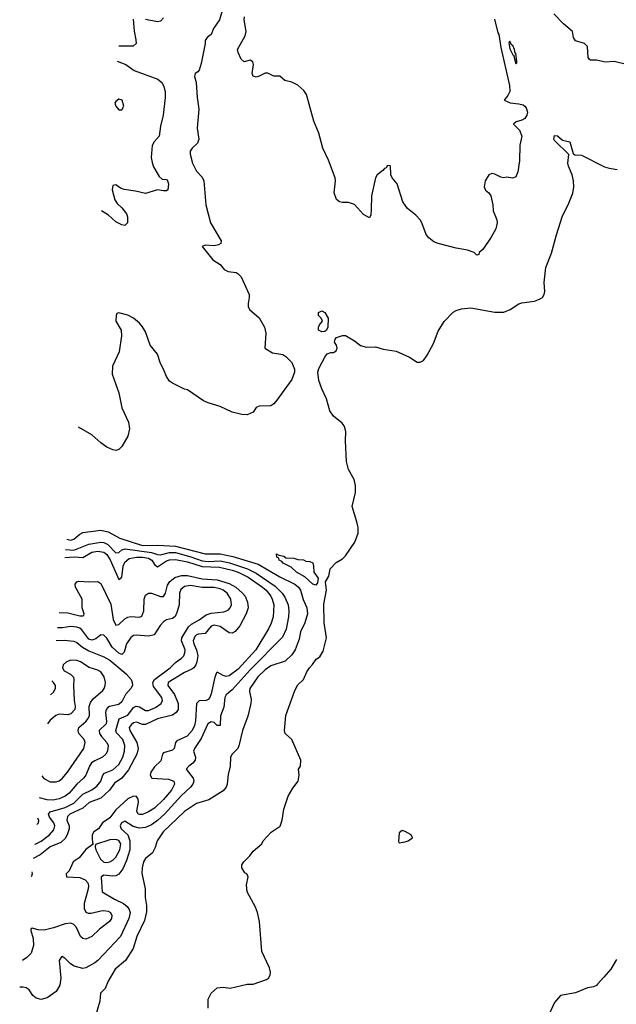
# Model space of a CAD drawing. Header units: inches. Extents: x 1603819 to 1745079, y 385938 to 533966.
# Tile 10 of 256: x 1606086 to 1610084, y 412416 to 419010. Entities that reach past the tile are written whole.
import ezdxf

# ---------------------------------------------------------------- set-up
doc = ezdxf.new("R2010")
doc.units = ezdxf.units.IN
doc.header["$MEASUREMENT"] = 0
doc.layers.add('B6401', color=7, linetype='Continuous')
doc.layers.add('B6411', color=7, linetype='Continuous')

msp = doc.modelspace()

# ---------------------------------------------------------------- linework, layer by layer
at = {"layer": 'B6401', "color": 5}
for points, elevation in [([(1607443.6, 419070), (1607425.2, 419010), (1607384, 418950), (1607369.2, 418910.8), (1607342, 418890), (1607329.2, 418870), (1607329.2, 418850), (1607303, 418717), (1607287.8, 418672.2), (1607279.3, 418660.7), (1607262, 418650), (1607257, 418630), (1607268.3, 418590), (1607275.1, 418490), (1607286.8, 418410), (1607275.6, 418284.4), (1607285.6, 418210), (1607276.8, 418183.2), (1607242.4, 418150), (1607229.7, 418130), (1607229.7, 418110), (1607245, 418050), (1607270, 417994.5), (1607310, 417955.1), (1607321, 417930), (1607333.3, 417770), (1607365.6, 417650), (1607435.6, 417530), (1607434.5, 417510), (1607418.7, 417501.3), (1607390, 417496.5), (1607330, 417499.5), (1607309.6, 417490), (1607380.8, 417400.8), (1607430, 417369.7), (1607457.4, 417337.4), (1607484.3, 417324.3), (1607536, 417316), (1607550, 417308.6), (1607570, 417288.2), (1607623.8, 417170), (1607625, 417150), (1607616.8, 417110), (1607617.4, 417090), (1607625.1, 417070), (1607690, 417014), (1607726, 416950), (1607736.2, 416910), (1607729, 416810), (1607779.3, 416779.3), (1607850, 416768), (1607870, 416754.7), (1607910, 416714.5), (1607927.9, 416670), (1607927.9, 416650), (1607910, 416601.3), (1607810, 416461), (1607790, 416438), (1607770, 416424.7), (1607690, 416422), (1607670, 416412), (1607650, 416382), (1607610, 416364.7), (1607574, 416366), (1607510, 416382), (1607430, 416420.5), (1607350, 416444.4), (1607318.3, 416458.3), (1607210, 416530.8), (1607190, 416536), (1607110, 416574.8), (1607091, 416590), (1607070, 416621), (1607050.6, 416670), (1607030, 416706.8), (1607008.7, 416770), (1606960.3, 416830), (1606930, 416918.8), (1606910, 416953.4), (1606890, 416977.3), (1606850, 417010.7), (1606810.4, 417030.4), (1606750, 417047.3), (1606738, 417042), (1606731.8, 417028.2), (1606731.3, 416990), (1606766.6, 416930), (1606768.2, 416891.8), (1606753.8, 416786.2), (1606709.2, 416690), (1606705.1, 416634.9), (1606751.5, 416510), (1606769.8, 416410), (1606814.4, 416314.4), (1606822.3, 416270), (1606810, 416221.6), (1606770, 416150.7), (1606750, 416130.5), (1606730, 416124.9), (1606710, 416128.7), (1606670, 416147), (1606630, 416176.4), (1606570, 416230.7), (1606480.8, 416281.8)], 340), ([(1606846.9, 419013.1), (1606852.3, 418932.3), (1606865.6, 418874.4), (1606866.6, 418850), (1606847.3, 418832.7), (1606751.1, 418833.7)], 360), ([(1607050, 419022.8), (1607030, 418999.3), (1607010, 418995.8), (1606930, 419011.5)], 360), ([(1609266.6, 419013.4), (1609290, 418922), (1609297.2, 418910), (1609310, 418824), (1609368.1, 418570), (1609369.9, 418530), (1609357.3, 418502.7), (1609331.6, 418470), (1609372.3, 418452.3), (1609430, 418447.3), (1609459.5, 418439.5), (1609472, 418432), (1609479.8, 418419.8), (1609487.7, 418390), (1609484.4, 418370), (1609471.2, 418348.8), (1609450, 418337.5), (1609413.1, 418326.9), (1609395.6, 418310), (1609436, 418270), (1609449.7, 418230), (1609437.2, 418170), (1609434.2, 418065.8), (1609423.7, 417990), (1609410, 417958), (1609390, 417947.7), (1609350, 417956), (1609329.2, 417950.8), (1609310, 417954.9), (1609270, 417976.5), (1609250, 417979.6), (1609229.8, 417970.2), (1609204.5, 417930), (1609198.2, 417890), (1609208.1, 417868.1), (1609230, 417849.6), (1609243.5, 417830), (1609257.4, 417770), (1609259.6, 417730), (1609282.9, 417670), (1609284.5, 417650), (1609277, 417610), (1609245.8, 417554.2), (1609188.4, 417471.6), (1609166, 417450), (1609162, 417438), (1609150, 417434), (1609131.6, 417451.6), (1609087.3, 417467.3), (1609010, 417480.5), (1608890, 417510.5), (1608862.3, 417522.3), (1608828.6, 417548.6), (1608810.4, 417570.4), (1608780.5, 417650), (1608768.7, 417668.7), (1608740.9, 417700.9), (1608685.1, 417745.1), (1608654, 417790), (1608614.8, 417910), (1608582, 417950), (1608572, 417970), (1608570, 418032), (1608550, 418034), (1608542, 418018), (1608530, 418014), (1608520.4, 417999.6), (1608482, 417970), (1608469.3, 417950.7), (1608442.7, 417830), (1608442, 417738), (1608438, 417702), (1608430, 417682), (1608390, 417704.7), (1608330, 417771.3), (1608290, 417786), (1608250, 417786), (1608230, 417790.7), (1608210, 417806.8), (1608193.4, 417850), (1608201.6, 417930), (1608199.1, 417950), (1608155.6, 418070), (1608116.5, 418150), (1608090.3, 418250), (1608057.6, 418330), (1608008.4, 418510), (1607990, 418536.3), (1607950, 418570.5), (1607910, 418590.6), (1607862.5, 418602.5), (1607830, 418632), (1607790, 418631.3), (1607750, 418651), (1607730, 418651.3), (1607690, 418631), (1607670, 418626), (1607651.1, 418631.1), (1607644.9, 418650), (1607653.4, 418710), (1607647.9, 418727.9), (1607630, 418738), (1607590, 418727.2), (1607570, 418746.7), (1607550.3, 418790), (1607544.9, 418810), (1607597.4, 418902.6), (1607604.2, 418930), (1607590.3, 419009.7), (1607591.6, 419030)], 340), ([(1610000, 418727.2), (1609950, 418738.8), (1609910, 418738), (1609903.5, 418743.5), (1609896, 418756), (1609891.3, 418830), (1609870.5, 418850.5), (1609810, 418867.7), (1609798, 418890), (1609790, 418930.8), (1609730, 418982), (1609664.9, 419050)], 340), ([(1606740.4, 418732.9), (1606797.6, 418710), (1606853.6, 418670), (1607011.5, 418611.5), (1607037.7, 418590), (1607049.7, 418570), (1607060.4, 418530), (1607060.4, 418490), (1607048.5, 418371.5), (1607030, 418298), (1607021.3, 418230), (1606987.9, 418192.1), (1606973.6, 418166.4), (1606968.2, 418088.2), (1606973.3, 418053.3), (1606983.7, 418023.7), (1607020.2, 417960.2), (1607042, 417942), (1607070, 417939), (1607077.2, 417930), (1607084, 417910), (1607078, 417870), (1607070, 417864.7), (1607050, 417862.8), (1607010, 417871), (1606930, 417844.9), (1606862.3, 417862.3), (1606787.2, 417872.8), (1606761.8, 417881.8), (1606730, 417903.8), (1606710, 417898.8), (1606705.4, 417870), (1606724.2, 417804.2), (1606738.9, 417778.9), (1606770, 417749.2), (1606801.2, 417710), (1606809, 417690), (1606808.7, 417650), (1606790, 417631.3), (1606770, 417636), (1606730, 417657.3), (1606681.1, 417701.1), (1606634, 417730.3)], 360), ([(1607348.7, 412390), (1607348.7, 412450), (1607368.7, 412490), (1607410, 412526), (1607450, 412530.7), (1607496.5, 412523.5), (1607610, 412550.5), (1607650, 412550.7), (1607739.3, 412580.7), (1607752.7, 412590), (1607763.7, 412610), (1607766.6, 412630), (1607759.5, 412659.5), (1607709, 412770), (1607692.7, 412970), (1607680.7, 413030), (1607666.5, 413066.5), (1607609.6, 413170), (1607605.2, 413214.8), (1607618, 413270), (1607608.4, 413288.4), (1607595.3, 413295.3), (1607575.3, 413330), (1607575.3, 413350), (1607588, 413370), (1607628.7, 413410), (1607650, 413442), (1607708, 413490), (1607718, 413510), (1607742, 413538), (1607772.1, 413567.9), (1607831.1, 413608.9), (1607844.2, 413650), (1607856.5, 413723.5), (1607886, 413810), (1607916.6, 413863.4), (1607952.7, 413910), (1607959.3, 413950), (1607955.3, 413990), (1607968.7, 414010), (1607969.2, 414050), (1607909.3, 414189.3), (1607865.2, 414230), (1607861.2, 414250), (1607869.6, 414350), (1607930, 414518), (1607950, 414556), (1607988.7, 414590), (1608010, 414642), (1608029, 414670), (1608049.3, 414690.7), (1608073.6, 414726.4), (1608097, 414743), (1608119.6, 414780.4), (1608143, 414870), (1608125.7, 414970), (1608123.7, 415096.3), (1608141.7, 415190), (1608135.1, 415244.9), (1608157.7, 415282.3), (1608167.5, 415332.5), (1608206.3, 415373.7), (1608250, 415398.8), (1608270, 415418.8), (1608332.3, 415510), (1608354.5, 415570), (1608354, 415610), (1608346.2, 415646.2), (1608313.2, 415750), (1608336.1, 415843.9), (1608336.4, 415890), (1608328.3, 415930), (1608290, 415997.2), (1608275.1, 416050), (1608269.8, 416190), (1608272.3, 416250), (1608267.8, 416270), (1608260.9, 416290), (1608247.5, 416307.5), (1608190, 416354), (1608165, 416390), (1608141.8, 416470), (1608110, 416536.9), (1608090, 416594), (1608084.4, 416650), (1608090, 416674.8), (1608130, 416750.4), (1608147.3, 416772.7), (1608170, 416780.3), (1608190, 416781.3), (1608207.8, 416792.2), (1608214.5, 416810), (1608209.6, 416830), (1608195.6, 416850), (1608200.7, 416870), (1608210, 416880.5), (1608250, 416896), (1608270, 416896), (1608330, 416858.8), (1608370, 416827.3), (1608410, 416816.3), (1608470, 416818.8), (1608522.8, 416802.8), (1608609.6, 416790.4), (1608697.1, 416750), (1608750, 416715.5), (1608770, 416715.9), (1608791.6, 416728.4), (1608815.8, 416764.2), (1608858.4, 416841.6), (1608890, 416923.6), (1608930, 416989), (1608990, 417051.8), (1609010, 417062.6), (1609046.5, 417073.5), (1609110, 417080.8), (1609270, 417050.9), (1609330, 417052.3), (1609371.6, 417068.4), (1609430, 417106.7), (1609450, 417114.7), (1609534.9, 417125.1), (1609570, 417137.3), (1609589.6, 417150), (1609601.5, 417170), (1609604.8, 417190), (1609599.8, 417250), (1609612, 417350), (1609650, 417447.3), (1609682.4, 417570), (1609722.5, 417697.5), (1609762.3, 417770), (1609791.4, 417848.6), (1609798.5, 417890), (1609796.8, 417930), (1609788.4, 417970), (1609762.5, 418030), (1609759, 418050), (1609766.3, 418106.3), (1609670, 418201.7), (1609665, 418210), (1609670, 418235.3), (1609690, 418231.5), (1609724, 418204), (1609772.1, 418192.1), (1609794.4, 418114.4), (1609804.9, 418104.9), (1609850, 418102), (1610000, 418026.7)], 320), ([(1606401.8, 415530.3), (1606430, 415524.8), (1606450, 415529.9), (1606490, 415565), (1606510, 415575.2), (1606630, 415590.4), (1606680, 415580), (1606757.2, 415537.2), (1606910, 415489.3), (1607010, 415491.7), (1607130, 415484), (1607330, 415431.6), (1607430, 415433.5), (1607514, 415414), (1607683.7, 415363.7), (1607830, 415278.1), (1607930.6, 415230), (1607954.7, 415210), (1607966.9, 415190), (1607986.4, 415126.4), (1608009.9, 415070), (1608013.8, 415030), (1607997.2, 414970), (1607968.2, 414910), (1607957.9, 414862.1), (1607931.1, 414790), (1607910, 414756.9), (1607865.3, 414714.7), (1607770, 414682.5), (1607730, 414656.4), (1607681.1, 414610), (1607629.2, 414530), (1607626.2, 414510), (1607637.4, 414457.4), (1607635.5, 414430), (1607614.1, 414345.9), (1607580.3, 414250), (1607554.3, 414145.7), (1607547.3, 414130), (1607509.5, 414090), (1607498, 414070), (1607497.6, 414010), (1607484.2, 413955.8), (1607477.2, 413890), (1607469.8, 413870), (1607450, 413845.2), (1607354.2, 413785.8), (1607270, 413760.9), (1607190, 413706.8), (1607047.6, 413570), (1607007.1, 413510), (1606994, 413466), (1606975.6, 413430), (1606930, 413392.4), (1606915.8, 413370), (1606906.2, 413330), (1606905.5, 413294.5), (1606928.2, 413190), (1606928, 413130), (1606936.4, 413076.4), (1606935.5, 413035.5), (1606922.2, 412977.8), (1606870.5, 412870), (1606847.1, 412790), (1606795.6, 412710), (1606726, 412650), (1606679.1, 412570), (1606658.9, 412521.1), (1606628, 412490), (1606623.8, 412436.2), (1606592.3, 412330)], 340), ([(1606394.4, 415460.6), (1606450, 415456.8), (1606550, 415496.4), (1606630, 415511), (1606650, 415508.6), (1606676, 415496), (1606730, 415438.8), (1606750, 415442), (1606770, 415459.5), (1606792.9, 415467.1), (1606970, 415442.5), (1607010, 415427.6), (1607030, 415426.3), (1607090, 415442.5), (1607130, 415441.4), (1607233.2, 415413.2), (1607310, 415386.1), (1607350, 415382.4), (1607430, 415385.4), (1607493.1, 415373.1), (1607611.7, 415331.7), (1607670, 415303.4), (1607797, 415217), (1607845.9, 415170), (1607862.7, 415142.7), (1607885.2, 415090), (1607890.5, 415050), (1607888.1, 415010), (1607872.1, 414927.9), (1607846.2, 414873.8), (1607630, 414656), (1607510, 414522.5), (1607470, 414487.6), (1607460.6, 414470), (1607453.5, 414406.5), (1607432.9, 414347.1), (1607430, 414282.8), (1607410, 414283.8), (1607390, 414302.4), (1607370, 414307.6), (1607346.6, 414293.3), (1607303.3, 414196.7), (1607256.8, 414130), (1607251.6, 414110), (1607264.6, 414070), (1607261.5, 414050), (1607245.8, 414030), (1607218.7, 414010), (1607201, 413990), (1607248.2, 413930), (1607253.1, 413910), (1607247.1, 413890), (1607231.7, 413870), (1607167.7, 413812.3), (1607057.7, 413690), (1607010, 413646.8), (1606970, 413617.8), (1606930, 413600.5), (1606890, 413594.6), (1606846.1, 413606.1), (1606790, 413641.6), (1606768.4, 413630), (1606760.2, 413610), (1606765.3, 413590), (1606809.9, 413550), (1606825.3, 413510), (1606823.7, 413450), (1606801.7, 413378.3), (1606776.7, 413323.3), (1606750, 413287.3), (1606730, 413276.6), (1606710, 413273.6), (1606650, 413279.8), (1606633.5, 413270), (1606633.1, 413266.9), (1606639.2, 413170), (1606720.7, 413120.7), (1606781.9, 413090), (1606807.1, 413070), (1606820.7, 413050), (1606825.9, 413030), (1606817.4, 412990), (1606761.4, 412870), (1606609, 412710), (1606590, 412693.8), (1606530, 412661), (1606510, 412655.8), (1606450.6, 412670.6), (1606426.1, 412686.1), (1606390, 412722.6), (1606370, 412735.8), (1606366, 412734), (1606349.8, 412710), (1606362.2, 412590), (1606355.2, 412544.8), (1606330, 412501.7), (1606270, 412459.3), (1606230, 412447.4), (1606196.2, 412456.2), (1606174.3, 412474.2), (1606150, 412511.5), (1606130, 412525.3), (1606110, 412530.3), (1606086.4, 412530.2)], 360), ([(1606388.9, 415407.8), (1606452.3, 415412.3), (1606510, 415408.1), (1606570, 415444.4), (1606610, 415451.1), (1606650, 415443.4), (1606670, 415429.1), (1606692.4, 415392.4), (1606750, 415259.8), (1606770, 415275.6), (1606780.2, 415350), (1606790, 415377.7), (1606819, 415401), (1606868.6, 415411.4), (1606910, 415410.6), (1606950, 415403.2), (1606971.3, 415391.3), (1606990, 415361.7), (1607010, 415346), (1607070, 415386.7), (1607090, 415393.4), (1607130, 415395.7), (1607210, 415379.1), (1607310, 415347.2), (1607424.4, 415344.4), (1607510, 415324.2), (1607550.5, 415309.5), (1607616.3, 415276.3), (1607713.7, 415210), (1607737, 415190), (1607768.7, 415150), (1607779.1, 415130), (1607789.5, 415090), (1607784.8, 415010), (1607772.2, 414967.8), (1607753.7, 414930), (1607667.7, 414790), (1607550, 414660.5), (1607490, 414616.6), (1607470, 414611.2), (1607450, 414617.1), (1607410, 414641), (1607404.4, 414635.6), (1607392.8, 414607.2), (1607370, 414494.4), (1607359.9, 414470), (1607350, 414457.8), (1607335.4, 414450), (1607290, 414447.2), (1607270, 414430.3), (1607265, 414315), (1607257.3, 414282.7), (1607242.1, 414250), (1607207.4, 414212.6), (1607139.7, 414180.3), (1607129.9, 414170), (1607121.4, 414130), (1607110, 414117.1), (1607050, 414099.3), (1607043.4, 414090), (1607032.8, 414047.2), (1606990, 414007.1), (1606964.4, 413970), (1606959.8, 413950), (1606970.7, 413930.7), (1607082.5, 413922.5), (1607119, 413910), (1607124.1, 413890), (1607103.8, 413850), (1607050, 413787.8), (1606990, 413730.1), (1606950, 413704.1), (1606910, 413687.6), (1606890, 413685.9), (1606881.1, 413690), (1606871.1, 413710), (1606882.1, 413770), (1606881, 413790), (1606870, 413807.6), (1606850, 413810.1), (1606810, 413792.1), (1606730, 413718.3), (1606690, 413663.6), (1606641.1, 413630), (1606614.9, 413590), (1606582.2, 413570), (1606571.9, 413550), (1606571.2, 413530), (1606575.3, 413495.3), (1606581.2, 413490), (1606530, 413451.8), (1606483.9, 413396.1), (1606445, 413370), (1606417, 413310), (1606398.2, 413290), (1606399.5, 413270), (1606490, 413264), (1606524.7, 413250), (1606543.4, 413230), (1606547.8, 413210), (1606545.3, 413190), (1606517.7, 413090), (1606518.3, 413058.3), (1606530, 413032.8), (1606545.8, 413025.8), (1606565.6, 413025.6), (1606630, 413042.6), (1606650, 413044.8), (1606678.6, 413038.6), (1606695.4, 413030), (1606704.2, 413010), (1606700.8, 412990), (1606688.6, 412970), (1606621.5, 412918.5), (1606570, 412870.3), (1606530, 412851.7), (1606510, 412855.3), (1606494, 412870), (1606467.9, 412930), (1606449.4, 412949.4), (1606430, 412958.8), (1606390, 412955.1), (1606312, 412928), (1606250, 412913.2), (1606210, 412915.4), (1606170, 412925.7), (1606161.7, 412918.3), (1606161.1, 412910), (1606175.6, 412855.6), (1606179.1, 412810), (1606162.2, 412757.8), (1606134.8, 412730), (1606105.1, 412708.2)], 380), ([(1606350.1, 415038.8), (1606410, 415036.7), (1606490, 415017.1), (1606510, 415017.2), (1606517.2, 415022.8), (1606519.4, 415030), (1606505.4, 415070), (1606505.3, 415130), (1606459.7, 415210), (1606459, 415230), (1606470, 415244.7), (1606482.8, 415250), (1606550, 415245), (1606610, 415247), (1606630, 415233.3), (1606696, 415096), (1606712.9, 414992.9), (1606730, 414956), (1606750, 414959.2), (1606790, 414996.7), (1606810, 415008.8), (1606830, 415013), (1606890, 415008), (1606903.7, 415016.3), (1606918.7, 415050), (1606920.6, 415130), (1606930, 415155.1), (1606950, 415168.7), (1606970, 415168.4), (1607030, 415147.3), (1607050, 415147.9), (1607063.6, 415170), (1607077.1, 415222.9), (1607092, 415248), (1607126.2, 415273.8), (1607170, 415287.2), (1607210, 415286.5), (1607310, 415265.5), (1607410, 415259.2), (1607490, 415234.9), (1607535.4, 415210), (1607579.7, 415170), (1607596.4, 415150), (1607613.8, 415110), (1607616.7, 415070), (1607604.6, 415030), (1607562, 414950), (1607530, 414912), (1607510, 414902.3), (1607490, 414903.5), (1607430, 414945.9), (1607390, 414954.5), (1607370, 414947.9), (1607330, 414898.2), (1607285.3, 414894.7), (1607270, 414889.6), (1607260.9, 414879.1), (1607248.6, 414850), (1607252.7, 414830), (1607271.4, 414790), (1607279.1, 414750), (1607274.3, 414710), (1607266.7, 414690), (1607253.6, 414670), (1607240.5, 414659.5), (1607190, 414638.9), (1607081.8, 414570), (1607079.1, 414550), (1607122.6, 414490), (1607147.2, 414430), (1607148, 414390), (1607135.4, 414370), (1607110, 414353.1), (1607010, 414327), (1606930, 414290.5), (1606910, 414289.7), (1606870, 414305.1), (1606850, 414301.3), (1606834.5, 414290), (1606819.2, 414270), (1606824, 414250), (1606872, 414170), (1606880.7, 414130), (1606871.1, 414090), (1606814.9, 413985.1), (1606770, 413930.6), (1606722.7, 413897.3), (1606687.5, 413850), (1606630, 413796.9), (1606552.1, 413767.9), (1606509.3, 413730), (1606422.8, 413690), (1606406, 413674), (1606402.8, 413650), (1606417.4, 413610), (1606418.1, 413590), (1606405.6, 413550), (1606390, 413526.3), (1606361.2, 413498.8), (1606290, 413469.3), (1606222.9, 413417.1), (1606177.1, 413393.3)], 420), ([(1606187, 413487.5), (1606190, 413488.1), (1606230, 413509.2), (1606287.2, 413550), (1606315.9, 413584.2), (1606321.5, 413610), (1606315.5, 413630), (1606286.2, 413670), (1606279.4, 413690), (1606290, 413704.4), (1606390, 413733.9), (1606450, 413763.1), (1606510, 413822.6), (1606570, 413852.5), (1606603.3, 413876.7), (1606629.9, 413910), (1606643.6, 413950), (1606655.5, 413964.5), (1606710, 413986.9), (1606750, 414021.9), (1606776.9, 414070), (1606788.4, 414110), (1606791.3, 414148.7), (1606776.6, 414190), (1606734, 414234), (1606730.8, 414250), (1606753.4, 414326.6), (1606810, 414352.4), (1606850, 414402.9), (1606867.8, 414412.2), (1606890, 414407.5), (1606930, 414382.4), (1606950, 414383.4), (1606996.6, 414403.4), (1607033.8, 414430), (1607042.3, 414450), (1607038, 414470), (1606983.2, 414543.2), (1606977.6, 414570), (1606989.7, 414590.3), (1607094, 414670), (1607130, 414705.7), (1607170, 414732.9), (1607185.7, 414750), (1607193.2, 414770), (1607194.4, 414790), (1607170.8, 414850), (1607173.2, 414870), (1607217.1, 414942.9), (1607237.8, 414962.2), (1607288.7, 414990), (1607336, 415024), (1607370, 415034.9), (1607454.9, 415045.1), (1607483.8, 415056.2), (1607496.5, 415070), (1607504.9, 415090), (1607501.6, 415130), (1607476, 415170), (1607450, 415189.4), (1607430, 415197.5), (1607390, 415206.3), (1607310, 415208.3), (1607230, 415219.5), (1607190, 415215), (1607165.9, 415194.1), (1607157.1, 415170), (1607155.9, 415090), (1607140.3, 415039.7), (1607127, 415013), (1607110, 414999.7), (1607070, 414990.9), (1607050, 414976.4), (1607027.5, 414952.5), (1606987, 414890), (1606950, 414880.8), (1606870, 414888.4), (1606850, 414884.8), (1606830, 414871.6), (1606802, 414830), (1606785.4, 414774.6), (1606770, 414758.5), (1606750, 414767.3), (1606707, 414807), (1606670, 414867.2), (1606650, 414888.7), (1606630, 414889.8), (1606596.7, 414863.3), (1606570, 414855.4), (1606550, 414861.7), (1606503.1, 414923.1), (1606490, 414934), (1606470, 414941.7), (1606430, 414945.3), (1606370, 414937.8), (1606339.4, 414937.4)], 440), ([(1606330.4, 414851.5), (1606385.4, 414854.6), (1606450, 414847.9), (1606470, 414838.4), (1606507.6, 414807.6), (1606550, 414782.4), (1606650, 414743.7), (1606690, 414721.1), (1606800.2, 414630), (1606832.7, 414590), (1606840.3, 414570), (1606841.4, 414550), (1606831.1, 414530), (1606795.9, 414490), (1606770, 414441.1), (1606753.8, 414426.2), (1606739.7, 414420.3), (1606688.3, 414410), (1606676.3, 414403.7), (1606665.2, 414390), (1606662.2, 414370), (1606668.9, 414310), (1606664.8, 414295.2), (1606619.6, 414250), (1606621.1, 414230), (1606633.7, 414210), (1606670.6, 414170), (1606679.9, 414150), (1606674.9, 414110), (1606662.9, 414090), (1606641.5, 414070), (1606590, 414047.2), (1606567.9, 414032.1), (1606553.4, 414010), (1606529.1, 413950.9), (1606514.1, 413930), (1606469.6, 413890.4), (1606418, 413830), (1606390.9, 413809.1), (1606350, 413792), (1606310, 413782.9), (1606270, 413784.2), (1606219.7, 413798.3)], 460), ([(1606235.1, 413945.1), (1606247.6, 413927.6), (1606290, 413905), (1606330, 413904.6), (1606350, 413912.9), (1606370, 413928.5), (1606406.6, 413970), (1606516.5, 414130), (1606525, 414170), (1606518.6, 414190), (1606481.7, 414230), (1606477.7, 414250), (1606482.5, 414270), (1606529.8, 414310), (1606546.3, 414330), (1606554, 414350), (1606552.6, 414410), (1606561.9, 414438.1), (1606579.3, 414460.7), (1606642.7, 414517.3), (1606653.3, 414530), (1606659.8, 414550), (1606660.7, 414570), (1606652.2, 414610), (1606630, 414641.8), (1606610, 414654.1), (1606552.3, 414672.3), (1606493, 414710), (1606470, 414718.8), (1606430, 414719.8)], 480), ([(1606430, 414719.8), (1606400.5, 414710), (1606378, 414690), (1606373.4, 414670), (1606383.7, 414650), (1606426.2, 414626.2), (1606446.5, 414606.5), (1606450.2, 414590), (1606447.4, 414550), (1606452.2, 414450), (1606458.2, 414410), (1606454.9, 414390), (1606430, 414360.8), (1606410, 414354.4), (1606350, 414357.8), (1606328.7, 414350), (1606290, 414317.7), (1606271.9, 414295.2)], 480), ([(1606292.2, 414488), (1606313, 414507.1), (1606325.3, 414530), (1606326.8, 414550), (1606314, 414570), (1606302, 414581.8)], 460), ([(1606205.7, 413665.5), (1606211.6, 413650), (1606210.4, 413629.6), (1606200.8, 413619.3)], 460), ([(1606167.7, 413303.6), (1606169.4, 413290.6), (1606166.2, 413273.8), (1606164, 413269.2)], 420), ([(1610000, 412597.2), (1609958.8, 412550), (1609950, 412541.2), (1609930, 412532.7), (1609890, 412525.2), (1609810, 412493.2), (1609710, 412474), (1609670, 412428.7), (1609634.8, 412350)], 320)]:
    msp.add_lwpolyline(points, dxfattribs=dict(at, elevation=elevation))
for points, elevation in [([(1609370, 418866), (1609364.7, 418855.3), (1609370, 418814), (1609390, 418774), (1609394, 418774), (1609410, 418714), (1609418, 418722), (1609418, 418730), (1609410, 418786), (1609406, 418786), (1609402, 418810), (1609390, 418838), (1609382, 418842)], 340), ([(1606750, 418477.2), (1606730, 418462), (1606722.8, 418450), (1606730, 418432), (1606750, 418406), (1606770, 418406), (1606784, 418430), (1606774, 418470)], 380), ([(1608110, 416918.4), (1608088.7, 416930), (1608088.7, 416950), (1608094.5, 416965.5), (1608115.3, 416990), (1608106, 417010), (1608089.2, 417030), (1608089.2, 417050), (1608110, 417060.7), (1608130.4, 417050), (1608152.7, 417010), (1608150.3, 416950), (1608141.6, 416930), (1608130, 416921.3)], 320), ([(1608070, 415223.6), (1608050, 415229.7), (1607997.9, 415277.9), (1607942, 415310), (1607904.4, 415344.4), (1607852.7, 415370), (1607842, 415382), (1607826, 415390), (1607823.2, 415403.2), (1607809.5, 415410), (1607808, 415432), (1607823.6, 415423.6), (1607856, 415416), (1607870, 415406.8), (1607923.6, 415403.6), (1607950, 415394), (1607987.3, 415392.7), (1608003.6, 415383.6), (1608030, 415382), (1608050, 415371.3), (1608055.5, 415350), (1608056.3, 415310), (1608085.7, 415270), (1608082, 415238)], 320), ([(1608650, 413578.9), (1608630, 413564), (1608625.5, 413505.5), (1608630, 413498), (1608670, 413504.9), (1608690, 413510.4), (1608718.4, 413530), (1608709.5, 413550), (1608670, 413573.3)], 320), ([(1606730, 413518.5), (1606690, 413517), (1606593.3, 413486.7), (1606591.3, 413470), (1606596.8, 413450), (1606627.4, 413387.4), (1606650, 413368.6), (1606670, 413365.3), (1606690, 413369.6), (1606710, 413381.8), (1606730, 413402), (1606757.8, 413450), (1606764.1, 413490), (1606750, 413512.2)], 380)]:
    msp.add_lwpolyline(points, close=True, dxfattribs=dict(at, elevation=elevation))
at = {"layer": 'B6411', "color": 5}
for points, elevation in [([(1610152, 418710), (1610070, 418730.6), (1610010, 418724.9), (1610000, 418727.2)], 340), ([(1610000, 418026.7), (1610004.4, 418024.5), (1610035.3, 418015.3), (1610090, 418007.3)], 320), ([(1610084.9, 412715.1), (1610046, 412650), (1610000, 412597.2)], 320)]:
    msp.add_lwpolyline(points, dxfattribs=dict(at, elevation=elevation))

doc.saveas('drawing.dxf')
